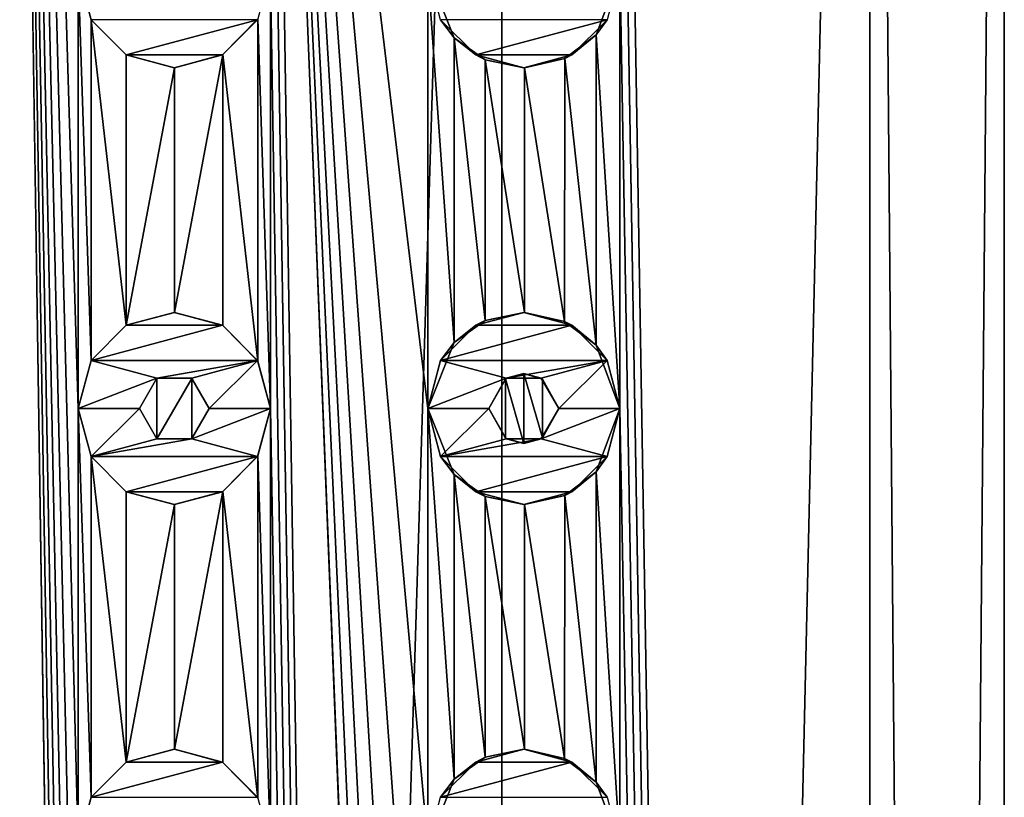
# Model space of a CAD drawing. Header units: millimetres. Extents: x -175 to 175, y 0 to 204.
# Tile 133 of 138: x 0 to 12, y 170 to 179. Entities that reach past the tile are written whole.
import ezdxf

# ---------------------------------------------------------------- set-up
doc = ezdxf.new("R2010")
doc.units = ezdxf.units.MM
doc.header["$LTSCALE"] = 65.185185
for name, color, linetype in [('147', 7, 'CONTINUOUS'), ('148', 7, 'CONTINUOUS'), ('152', 7, 'CONTINUOUS'), ('153', 7, 'CONTINUOUS'), ('154', 7, 'CONTINUOUS'), ('155', 7, 'CONTINUOUS'), ('156', 7, 'CONTINUOUS'), ('157', 7, 'CONTINUOUS'), ('159', 7, 'CONTINUOUS'), ('287', 7, 'CONTINUOUS'), ('297', 7, 'CONTINUOUS'), ('32', 7, 'CONTINUOUS'), ('33', 7, 'CONTINUOUS'), ('47', 7, 'CONTINUOUS'), ('48', 7, 'CONTINUOUS'), ('52', 7, 'CONTINUOUS'), ('53', 7, 'CONTINUOUS'), ('54', 7, 'CONTINUOUS'), ('55', 7, 'CONTINUOUS'), ('56', 7, 'CONTINUOUS'), ('57', 7, 'CONTINUOUS'), ('59', 7, 'CONTINUOUS')]:
    doc.layers.add(name, color=color, linetype=linetype)

msp = doc.modelspace()

# ---------------------------------------------------------------- linework, layer by layer
at = {"layer": '147', "linetype": 'CONTINUOUS'}
for points in [[(5.45, 178.547, 11), (6.953, 178.95, 11), (5.047, 178.95, 11), (5.45, 178.547, 11)], [(6.55, 178.547, 11), (6.953, 178.95, 11), (5.45, 178.547, 11), (6.55, 178.547, 11)], [(6, 178.4, 11), (6.55, 178.547, 11), (5.45, 178.547, 11), (6, 178.4, 11)]]:
    msp.add_3dface(points, dxfattribs=at)
at = {"layer": '148', "linetype": 'CONTINUOUS'}
for points in [[(4.9, 179.5, 10.404), (5.202, 178.743, 10.256), (4.9, 179.5, 11), (4.9, 179.5, 10.404)], [(4.9, 179.5, 11), (5.202, 178.743, 10.256), (5.047, 178.95, 11), (4.9, 179.5, 11)], [(6.828, 178.775, 9.254), (7.1, 179.5, 9.047), (6.953, 178.95, 11), (6.828, 178.775, 9.254)], [(5.202, 178.743, 10.256), (5.45, 178.547, 11), (5.047, 178.95, 11), (5.202, 178.743, 10.256)], [(6.828, 178.775, 9.254), (6.953, 178.95, 11), (6.55, 178.547, 11), (6.828, 178.775, 9.254)], [(5.202, 178.743, 10.256), (5.559, 178.492, 10.067), (5.45, 178.547, 11), (5.202, 178.743, 10.256)], [(6.468, 178.504, 9.509), (6.828, 178.775, 9.254), (6.55, 178.547, 11), (6.468, 178.504, 9.509)], [(5.559, 178.492, 10.067), (6, 178.4, 11), (5.45, 178.547, 11), (5.559, 178.492, 10.067)], [(6.468, 178.504, 9.509), (6.55, 178.547, 11), (6, 178.4, 11), (6.468, 178.504, 9.509)], [(5.559, 178.492, 10.067), (6.009, 178.4, 9.805), (6, 178.4, 11), (5.559, 178.492, 10.067)], [(6.009, 178.4, 9.805), (6.468, 178.504, 9.509), (6, 178.4, 11), (6.009, 178.4, 9.805)]]:
    msp.add_3dface(points, dxfattribs=at)
at = {"layer": '152', "linetype": 'CONTINUOUS'}
for points in [[(6, 175.6, 11), (5.45, 175.453, 11), (6.55, 175.453, 11), (6, 175.6, 11)], [(5.45, 175.453, 11), (5.047, 175.05, 11), (6.55, 175.453, 11), (5.45, 175.453, 11)], [(6.55, 175.453, 11), (5.047, 175.05, 11), (6.953, 175.05, 11), (6.55, 175.453, 11)], [(5.047, 175.05, 11), (4.9, 174.5, 11), (5.8, 174.846, 11), (5.047, 175.05, 11)], [(6.953, 175.05, 11), (5.047, 175.05, 11), (5.8, 174.846, 11), (6.953, 175.05, 11)], [(6.2, 174.846, 11), (6.953, 175.05, 11), (5.8, 174.846, 11), (6.2, 174.846, 11)], [(6.4, 174.5, 11), (6.953, 175.05, 11), (6.2, 174.846, 11), (6.4, 174.5, 11)], [(7.1, 174.5, 11), (6.953, 175.05, 11), (6.4, 174.5, 11), (7.1, 174.5, 11)], [(4.9, 174.5, 11), (5.6, 174.5, 11), (5.8, 174.846, 11), (4.9, 174.5, 11)], [(4.9, 174.5, 11), (5.047, 173.95, 11), (5.6, 174.5, 11), (4.9, 174.5, 11)], [(5.6, 174.5, 11), (5.047, 173.95, 11), (5.8, 174.154, 11), (5.6, 174.5, 11)], [(6.953, 173.95, 11), (7.1, 174.5, 11), (6.2, 174.154, 11), (6.953, 173.95, 11)], [(6.2, 174.154, 11), (7.1, 174.5, 11), (6.4, 174.5, 11), (6.2, 174.154, 11)], [(5.047, 173.95, 11), (6.953, 173.95, 11), (6.2, 174.154, 11), (5.047, 173.95, 11)], [(5.8, 174.154, 11), (5.047, 173.95, 11), (6.2, 174.154, 11), (5.8, 174.154, 11)], [(5.45, 173.547, 11), (6.953, 173.95, 11), (5.047, 173.95, 11), (5.45, 173.547, 11)], [(6.55, 173.547, 11), (6.953, 173.95, 11), (5.45, 173.547, 11), (6.55, 173.547, 11)], [(6, 173.4, 11), (6.55, 173.547, 11), (5.45, 173.547, 11), (6, 173.4, 11)]]:
    msp.add_3dface(points, dxfattribs=at)
at = {"layer": '153', "linetype": 'CONTINUOUS'}
for points in [[(4.9, 174.5, 10.404), (5.202, 173.743, 10.256), (4.9, 174.5, 11), (4.9, 174.5, 10.404)], [(4.9, 174.5, 11), (5.202, 173.743, 10.256), (5.047, 173.95, 11), (4.9, 174.5, 11)], [(6.828, 173.775, 9.254), (7.1, 174.5, 9.047), (6.953, 173.95, 11), (6.828, 173.775, 9.254)], [(7.1, 174.5, 9.047), (7.1, 174.5, 11), (6.953, 173.95, 11), (7.1, 174.5, 9.047)], [(5.202, 173.743, 10.256), (5.45, 173.547, 11), (5.047, 173.95, 11), (5.202, 173.743, 10.256)], [(6.828, 173.775, 9.254), (6.953, 173.95, 11), (6.55, 173.547, 11), (6.828, 173.775, 9.254)], [(5.202, 173.743, 10.256), (5.559, 173.492, 10.067), (5.45, 173.547, 11), (5.202, 173.743, 10.256)], [(6.468, 173.504, 9.509), (6.828, 173.775, 9.254), (6.55, 173.547, 11), (6.468, 173.504, 9.509)], [(5.559, 173.492, 10.067), (6, 173.4, 11), (5.45, 173.547, 11), (5.559, 173.492, 10.067)], [(5.559, 173.492, 10.067), (6.009, 173.4, 9.805), (6, 173.4, 11), (5.559, 173.492, 10.067)], [(6.468, 173.504, 9.509), (6.55, 173.547, 11), (6, 173.4, 11), (6.468, 173.504, 9.509)], [(6.009, 173.4, 9.805), (6.468, 173.504, 9.509), (6, 173.4, 11), (6.009, 173.4, 9.805)]]:
    msp.add_3dface(points, dxfattribs=at)
at = {"layer": '154', "linetype": 'CONTINUOUS'}
for points in [[(5.559, 175.508, 10.067), (5.45, 175.453, 11), (6, 175.6, 11), (5.559, 175.508, 10.067)], [(6.009, 175.6, 9.805), (5.559, 175.508, 10.067), (6, 175.6, 11), (6.009, 175.6, 9.805)], [(6.009, 175.6, 9.805), (6, 175.6, 11), (6.55, 175.453, 11), (6.009, 175.6, 9.805)], [(6.467, 175.496, 9.509), (6.009, 175.6, 9.805), (6.55, 175.453, 11), (6.467, 175.496, 9.509)], [(5.559, 175.508, 10.067), (5.202, 175.257, 10.256), (5.45, 175.453, 11), (5.559, 175.508, 10.067)], [(6.828, 175.225, 9.254), (6.467, 175.496, 9.509), (6.55, 175.453, 11), (6.828, 175.225, 9.254)], [(5.202, 175.257, 10.256), (5.047, 175.05, 11), (5.45, 175.453, 11), (5.202, 175.257, 10.256)], [(6.828, 175.225, 9.254), (6.55, 175.453, 11), (6.953, 175.05, 11), (6.828, 175.225, 9.254)], [(5.202, 175.257, 10.256), (4.9, 174.5, 10.404), (5.047, 175.05, 11), (5.202, 175.257, 10.256)], [(7.1, 174.5, 9.047), (6.828, 175.225, 9.254), (7.1, 174.5, 11), (7.1, 174.5, 9.047)], [(6.828, 175.225, 9.254), (6.953, 175.05, 11), (7.1, 174.5, 11), (6.828, 175.225, 9.254)], [(4.9, 174.5, 10.404), (4.9, 174.5, 11), (5.047, 175.05, 11), (4.9, 174.5, 10.404)]]:
    msp.add_3dface(points, dxfattribs=at)
at = {"layer": '155', "linetype": 'CONTINUOUS'}
for points in [[(5.8, 174.846, 11), (5.6, 174.5, 11), (5.789, 174.84, 9.937), (5.8, 174.846, 11)], [(5.6, 174.5, 11), (5.6, 174.5, 10.044), (5.789, 174.84, 9.937), (5.6, 174.5, 11)], [(6.001, 174.9, 9.81), (5.8, 174.846, 11), (5.789, 174.84, 9.937), (6.001, 174.9, 9.81)], [(6.2, 174.846, 11), (5.8, 174.846, 11), (6.001, 174.9, 9.81), (6.2, 174.846, 11)], [(6.215, 174.837, 9.676), (6.2, 174.846, 11), (6.001, 174.9, 9.81), (6.215, 174.837, 9.676)], [(6.4, 174.5, 11), (6.2, 174.846, 11), (6.4, 174.5, 9.555), (6.4, 174.5, 11)], [(6.4, 174.5, 9.555), (6.2, 174.846, 11), (6.215, 174.837, 9.676), (6.4, 174.5, 9.555)]]:
    msp.add_3dface(points, dxfattribs=at)
at = {"layer": '156', "linetype": 'CONTINUOUS'}
for points in [[(5.6, 174.5, 11), (5.8, 174.154, 11), (5.6, 174.5, 10.044), (5.6, 174.5, 11)], [(5.6, 174.5, 10.044), (5.8, 174.154, 11), (5.789, 174.16, 9.937), (5.6, 174.5, 10.044)], [(6.2, 174.154, 11), (6.4, 174.5, 11), (6.215, 174.163, 9.676), (6.2, 174.154, 11)], [(6.4, 174.5, 11), (6.4, 174.5, 9.555), (6.215, 174.163, 9.676), (6.4, 174.5, 11)], [(5.789, 174.16, 9.937), (5.8, 174.154, 11), (6.001, 174.1, 9.81), (5.789, 174.16, 9.937)], [(5.8, 174.154, 11), (6.2, 174.154, 11), (6.001, 174.1, 9.81), (5.8, 174.154, 11)], [(6.001, 174.1, 9.81), (6.2, 174.154, 11), (6.215, 174.163, 9.676), (6.001, 174.1, 9.81)]]:
    msp.add_3dface(points, dxfattribs=at)
at = {"layer": '157', "linetype": 'CONTINUOUS'}
for points in [[(6, 170.6, 11), (5.45, 170.453, 11), (6.55, 170.453, 11), (6, 170.6, 11)], [(5.45, 170.453, 11), (5.047, 170.05, 11), (6.55, 170.453, 11), (5.45, 170.453, 11)], [(6.55, 170.453, 11), (5.047, 170.05, 11), (6.953, 170.05, 11), (6.55, 170.453, 11)]]:
    msp.add_3dface(points, dxfattribs=at)
at = {"layer": '159', "linetype": 'CONTINUOUS'}
for points in [[(5.559, 170.508, 10.067), (5.45, 170.453, 11), (6, 170.6, 11), (5.559, 170.508, 10.067)], [(6.009, 170.6, 9.805), (5.559, 170.508, 10.067), (6, 170.6, 11), (6.009, 170.6, 9.805)], [(6.009, 170.6, 9.805), (6, 170.6, 11), (6.55, 170.453, 11), (6.009, 170.6, 9.805)], [(6.467, 170.496, 9.509), (6.009, 170.6, 9.805), (6.55, 170.453, 11), (6.467, 170.496, 9.509)], [(5.202, 170.257, 10.256), (5.047, 170.05, 11), (5.45, 170.453, 11), (5.202, 170.257, 10.256)], [(5.559, 170.508, 10.067), (5.202, 170.257, 10.256), (5.45, 170.453, 11), (5.559, 170.508, 10.067)], [(6.828, 170.225, 9.254), (6.467, 170.496, 9.509), (6.55, 170.453, 11), (6.828, 170.225, 9.254)], [(6.828, 170.225, 9.254), (6.55, 170.453, 11), (6.953, 170.05, 11), (6.828, 170.225, 9.254)], [(5.202, 170.257, 10.256), (4.9, 169.5, 10.404), (5.047, 170.05, 11), (5.202, 170.257, 10.256)], [(7.1, 169.5, 9.047), (6.828, 170.225, 9.254), (7.1, 169.5, 11), (7.1, 169.5, 9.047)], [(6.828, 170.225, 9.254), (6.953, 170.05, 11), (7.1, 169.5, 11), (6.828, 170.225, 9.254)]]:
    msp.add_3dface(points, dxfattribs=at)
at = {"layer": '287', "linetype": 'CONTINUOUS'}
for points in [[(1.799, 174.846, 11.358), (1.6, 174.5, 11.388), (1.799, 174.154, 11.358), (1.799, 174.846, 11.358)], [(2.202, 174.845, 11.287), (1.799, 174.846, 11.358), (1.799, 174.154, 11.358), (2.202, 174.845, 11.287)], [(2.202, 174.845, 11.287), (1.799, 174.154, 11.358), (2.202, 174.155, 11.287), (2.202, 174.845, 11.287)], [(2.4, 174.5, 11.247), (2.202, 174.845, 11.287), (2.202, 174.155, 11.287), (2.4, 174.5, 11.247)]]:
    msp.add_3dface(points, dxfattribs=at)
at = {"layer": '297', "linetype": 'CONTINUOUS'}
for points in [[(5.789, 174.84, 9.937), (5.6, 174.5, 10.044), (5.789, 174.16, 9.937), (5.789, 174.84, 9.937)], [(6.001, 174.9, 9.81), (5.789, 174.84, 9.937), (6.001, 174.1, 9.81), (6.001, 174.9, 9.81)], [(5.789, 174.84, 9.937), (5.789, 174.16, 9.937), (6.001, 174.1, 9.81), (5.789, 174.84, 9.937)], [(6.215, 174.837, 9.676), (6.001, 174.9, 9.81), (6.215, 174.163, 9.676), (6.215, 174.837, 9.676)], [(6.001, 174.9, 9.81), (6.001, 174.1, 9.81), (6.215, 174.163, 9.676), (6.001, 174.9, 9.81)], [(6.4, 174.5, 9.555), (6.215, 174.837, 9.676), (6.215, 174.163, 9.676), (6.4, 174.5, 9.555)]]:
    msp.add_3dface(points, dxfattribs=at)
at = {"layer": '32', "linetype": 'CONTINUOUS'}
for points in [[(0, 204, 11.5), (0, 17.5, 11.5), (0.9, 144.5, 11.465), (0, 204, 11.5)], [(0.9, 179.5, 11.465), (0, 204, 11.5), (0.9, 174.5, 11.465), (0.9, 179.5, 11.465)], [(0.9, 174.5, 11.465), (0, 204, 11.5), (0.9, 169.5, 11.465), (0.9, 174.5, 11.465)], [(0.9, 169.5, 11.465), (0, 204, 11.5), (0.9, 164.5, 11.465), (0.9, 169.5, 11.465)], [(0.9, 164.5, 11.465), (0, 204, 11.5), (0.9, 159.5, 11.465), (0.9, 164.5, 11.465)], [(0.9, 159.5, 11.465), (0, 204, 11.5), (0.9, 154.5, 11.465), (0.9, 159.5, 11.465)], [(0.9, 154.5, 11.465), (0, 204, 11.5), (0.9, 149.5, 11.465), (0.9, 154.5, 11.465)], [(0.9, 149.5, 11.465), (0, 204, 11.5), (0.9, 144.5, 11.465), (0.9, 149.5, 11.465)], [(9.959, 17.5, 5.75), (9.959, 204, 5.75), (7.1, 189.5, 9.047), (9.959, 17.5, 5.75)], [(9.959, 17.5, 5.75), (11.5, 17.5), (9.959, 204, 5.75), (9.959, 17.5, 5.75)], [(9.959, 204, 5.75), (11.5, 17.5), (11.5, 204), (9.959, 204, 5.75)], [(5.75, 17.5, 9.959), (3.1, 189.5, 11.074), (3.1, 184.5, 11.074), (5.75, 17.5, 9.959)], [(3.1, 189.5, 11.074), (5.75, 17.5, 9.959), (4.9, 144.5, 10.404), (3.1, 189.5, 11.074)], [(4.9, 179.5, 10.404), (3.1, 189.5, 11.074), (4.9, 174.5, 10.404), (4.9, 179.5, 10.404)], [(4.9, 174.5, 10.404), (3.1, 189.5, 11.074), (4.9, 169.5, 10.404), (4.9, 174.5, 10.404)], [(4.9, 169.5, 10.404), (3.1, 189.5, 11.074), (4.9, 164.5, 10.404), (4.9, 169.5, 10.404)], [(4.9, 164.5, 10.404), (3.1, 189.5, 11.074), (4.9, 159.5, 10.404), (4.9, 164.5, 10.404)], [(4.9, 159.5, 10.404), (3.1, 189.5, 11.074), (4.9, 154.5, 10.404), (4.9, 159.5, 10.404)], [(4.9, 154.5, 10.404), (3.1, 189.5, 11.074), (4.9, 149.5, 10.404), (4.9, 154.5, 10.404)], [(4.9, 149.5, 10.404), (3.1, 189.5, 11.074), (4.9, 144.5, 10.404), (4.9, 149.5, 10.404)], [(9.959, 17.5, 5.75), (7.1, 189.5, 9.047), (7.1, 184.5, 9.047), (9.959, 17.5, 5.75)], [(5.75, 17.5, 9.959), (3.1, 184.5, 11.074), (3.1, 179.5, 11.074), (5.75, 17.5, 9.959)], [(9.959, 17.5, 5.75), (7.1, 184.5, 9.047), (7.1, 179.5, 9.047), (9.959, 17.5, 5.75)], [(1.048, 178.95, 11.452), (0.9, 179.5, 11.465), (1.048, 175.05, 11.452), (1.048, 178.95, 11.452)], [(0.9, 179.5, 11.465), (0.9, 174.5, 11.465), (1.048, 175.05, 11.452), (0.9, 179.5, 11.465)], [(3.1, 179.5, 11.074), (2.957, 178.958, 11.113), (3.1, 174.5, 11.074), (3.1, 179.5, 11.074)], [(5.75, 17.5, 9.959), (3.1, 179.5, 11.074), (3.1, 174.5, 11.074), (5.75, 17.5, 9.959)], [(5.202, 178.743, 10.256), (4.9, 179.5, 10.404), (5.202, 175.257, 10.256), (5.202, 178.743, 10.256)], [(4.9, 179.5, 10.404), (4.9, 174.5, 10.404), (5.202, 175.257, 10.256), (4.9, 179.5, 10.404)], [(7.1, 179.5, 9.047), (6.828, 178.775, 9.254), (7.1, 174.5, 9.047), (7.1, 179.5, 9.047)], [(9.959, 17.5, 5.75), (7.1, 179.5, 9.047), (7.1, 174.5, 9.047), (9.959, 17.5, 5.75)], [(1.45, 178.547, 11.408), (1.048, 178.95, 11.452), (1.45, 175.453, 11.408), (1.45, 178.547, 11.408)], [(1.45, 175.453, 11.408), (1.048, 178.95, 11.452), (1.048, 175.05, 11.452), (1.45, 175.453, 11.408)], [(2.957, 178.958, 11.113), (2.557, 178.551, 11.212), (2.957, 175.042, 11.113), (2.957, 178.958, 11.113)], [(3.1, 174.5, 11.074), (2.957, 178.958, 11.113), (2.957, 175.042, 11.113), (3.1, 174.5, 11.074)], [(5.559, 178.492, 10.067), (5.202, 178.743, 10.256), (5.559, 175.508, 10.067), (5.559, 178.492, 10.067)], [(5.559, 175.508, 10.067), (5.202, 178.743, 10.256), (5.202, 175.257, 10.256), (5.559, 175.508, 10.067)], [(6.828, 178.775, 9.254), (6.468, 178.504, 9.509), (6.828, 175.225, 9.254), (6.828, 178.775, 9.254)], [(7.1, 174.5, 9.047), (6.828, 178.775, 9.254), (6.828, 175.225, 9.254), (7.1, 174.5, 9.047)], [(2.002, 178.4, 11.324), (1.45, 178.547, 11.408), (1.45, 175.453, 11.408), (2.002, 178.4, 11.324)], [(2.557, 178.551, 11.212), (2.002, 178.4, 11.324), (2.002, 175.6, 11.324), (2.557, 178.551, 11.212)], [(2.557, 175.449, 11.212), (2.557, 178.551, 11.212), (2.002, 175.6, 11.324), (2.557, 175.449, 11.212)], [(2.957, 175.042, 11.113), (2.557, 178.551, 11.212), (2.557, 175.449, 11.212), (2.957, 175.042, 11.113)], [(6.009, 178.4, 9.805), (5.559, 178.492, 10.067), (6.009, 175.6, 9.805), (6.009, 178.4, 9.805)], [(6.009, 175.6, 9.805), (5.559, 178.492, 10.067), (5.559, 175.508, 10.067), (6.009, 175.6, 9.805)], [(6.468, 178.504, 9.509), (6.009, 178.4, 9.805), (6.467, 175.496, 9.509), (6.468, 178.504, 9.509)], [(6.828, 175.225, 9.254), (6.468, 178.504, 9.509), (6.467, 175.496, 9.509), (6.828, 175.225, 9.254)], [(2.002, 175.6, 11.324), (2.002, 178.4, 11.324), (1.45, 175.453, 11.408), (2.002, 175.6, 11.324)], [(6.467, 175.496, 9.509), (6.009, 178.4, 9.805), (6.009, 175.6, 9.805), (6.467, 175.496, 9.509)], [(1.048, 173.95, 11.452), (0.9, 174.5, 11.465), (1.048, 170.05, 11.452), (1.048, 173.95, 11.452)], [(0.9, 174.5, 11.465), (0.9, 169.5, 11.465), (1.048, 170.05, 11.452), (0.9, 174.5, 11.465)], [(3.1, 174.5, 11.074), (2.957, 173.958, 11.113), (3.1, 169.5, 11.074), (3.1, 174.5, 11.074)], [(5.75, 17.5, 9.959), (3.1, 174.5, 11.074), (3.1, 169.5, 11.074), (5.75, 17.5, 9.959)], [(5.202, 173.743, 10.256), (4.9, 174.5, 10.404), (5.202, 170.257, 10.256), (5.202, 173.743, 10.256)], [(4.9, 174.5, 10.404), (4.9, 169.5, 10.404), (5.202, 170.257, 10.256), (4.9, 174.5, 10.404)], [(7.1, 174.5, 9.047), (6.828, 173.775, 9.254), (7.1, 169.5, 9.047), (7.1, 174.5, 9.047)], [(9.959, 17.5, 5.75), (7.1, 174.5, 9.047), (7.1, 169.5, 9.047), (9.959, 17.5, 5.75)], [(1.45, 173.547, 11.408), (1.048, 173.95, 11.452), (1.45, 170.453, 11.408), (1.45, 173.547, 11.408)], [(1.45, 170.453, 11.408), (1.048, 173.95, 11.452), (1.048, 170.05, 11.452), (1.45, 170.453, 11.408)], [(2.957, 173.958, 11.113), (2.557, 173.551, 11.212), (2.957, 170.042, 11.113), (2.957, 173.958, 11.113)], [(3.1, 169.5, 11.074), (2.957, 173.958, 11.113), (2.957, 170.042, 11.113), (3.1, 169.5, 11.074)], [(5.559, 173.492, 10.067), (5.202, 173.743, 10.256), (5.559, 170.508, 10.067), (5.559, 173.492, 10.067)], [(5.559, 170.508, 10.067), (5.202, 173.743, 10.256), (5.202, 170.257, 10.256), (5.559, 170.508, 10.067)], [(6.828, 173.775, 9.254), (6.468, 173.504, 9.509), (6.828, 170.225, 9.254), (6.828, 173.775, 9.254)], [(7.1, 169.5, 9.047), (6.828, 173.775, 9.254), (6.828, 170.225, 9.254), (7.1, 169.5, 9.047)], [(2.002, 173.4, 11.324), (1.45, 173.547, 11.408), (1.45, 170.453, 11.408), (2.002, 173.4, 11.324)], [(2.557, 173.551, 11.212), (2.002, 173.4, 11.324), (2.002, 170.6, 11.324), (2.557, 173.551, 11.212)], [(2.557, 170.449, 11.212), (2.557, 173.551, 11.212), (2.002, 170.6, 11.324), (2.557, 170.449, 11.212)], [(2.957, 170.042, 11.113), (2.557, 173.551, 11.212), (2.557, 170.449, 11.212), (2.957, 170.042, 11.113)], [(6.009, 173.4, 9.805), (5.559, 173.492, 10.067), (6.009, 170.6, 9.805), (6.009, 173.4, 9.805)], [(6.009, 170.6, 9.805), (5.559, 173.492, 10.067), (5.559, 170.508, 10.067), (6.009, 170.6, 9.805)], [(6.468, 173.504, 9.509), (6.009, 173.4, 9.805), (6.467, 170.496, 9.509), (6.468, 173.504, 9.509)], [(6.828, 170.225, 9.254), (6.468, 173.504, 9.509), (6.467, 170.496, 9.509), (6.828, 170.225, 9.254)], [(2.002, 170.6, 11.324), (2.002, 173.4, 11.324), (1.45, 170.453, 11.408), (2.002, 170.6, 11.324)], [(6.467, 170.496, 9.509), (6.009, 173.4, 9.805), (6.009, 170.6, 9.805), (6.467, 170.496, 9.509)]]:
    msp.add_3dface(points, dxfattribs=at)
at = {"layer": '33', "linetype": 'CONTINUOUS'}
for points in [[(5.75, 17.5, -9.959), (0, 17.5, -11.5), (5.75, 204, -9.959), (5.75, 17.5, -9.959)], [(5.75, 204, -9.959), (0, 17.5, -11.5), (0, 204, -11.5), (5.75, 204, -9.959)], [(9.959, 17.5, -5.75), (5.75, 17.5, -9.959), (9.959, 204, -5.75), (9.959, 17.5, -5.75)], [(9.959, 204, -5.75), (5.75, 17.5, -9.959), (5.75, 204, -9.959), (9.959, 204, -5.75)], [(11.5, 17.5), (9.959, 17.5, -5.75), (11.5, 204), (11.5, 17.5)], [(11.5, 204), (9.959, 17.5, -5.75), (9.959, 204, -5.75), (11.5, 204)]]:
    msp.add_3dface(points, dxfattribs=at)
at = {"layer": '47', "linetype": 'CONTINUOUS'}
for points in [[(1.45, 178.547, 12.5), (2.953, 178.95, 12.5), (1.047, 178.95, 12.5), (1.45, 178.547, 12.5)], [(2.55, 178.547, 12.5), (2.953, 178.95, 12.5), (1.45, 178.547, 12.5), (2.55, 178.547, 12.5)], [(2, 178.4, 12.5), (2.55, 178.547, 12.5), (1.45, 178.547, 12.5), (2, 178.4, 12.5)]]:
    msp.add_3dface(points, dxfattribs=at)
at = {"layer": '48', "linetype": 'CONTINUOUS'}
for points in [[(0.9, 179.5, 11.465), (1.048, 178.95, 11.452), (0.9, 179.5, 12.5), (0.9, 179.5, 11.465)], [(0.9, 179.5, 12.5), (1.048, 178.95, 11.452), (1.047, 178.95, 12.5), (0.9, 179.5, 12.5)], [(1.048, 178.95, 11.452), (1.45, 178.547, 12.5), (1.047, 178.95, 12.5), (1.048, 178.95, 11.452)], [(1.048, 178.95, 11.452), (1.45, 178.547, 11.408), (1.45, 178.547, 12.5), (1.048, 178.95, 11.452)], [(2.557, 178.551, 11.212), (2.953, 178.95, 12.5), (2.55, 178.547, 12.5), (2.557, 178.551, 11.212)], [(2.557, 178.551, 11.212), (2.957, 178.958, 11.113), (2.953, 178.95, 12.5), (2.557, 178.551, 11.212)], [(1.45, 178.547, 11.408), (2.002, 178.4, 11.324), (2, 178.4, 12.5), (1.45, 178.547, 11.408)], [(1.45, 178.547, 11.408), (2, 178.4, 12.5), (1.45, 178.547, 12.5), (1.45, 178.547, 11.408)], [(2.002, 178.4, 11.324), (2.55, 178.547, 12.5), (2, 178.4, 12.5), (2.002, 178.4, 11.324)], [(2.002, 178.4, 11.324), (2.557, 178.551, 11.212), (2.55, 178.547, 12.5), (2.002, 178.4, 11.324)]]:
    msp.add_3dface(points, dxfattribs=at)
at = {"layer": '52', "linetype": 'CONTINUOUS'}
for points in [[(2, 175.6, 12.5), (1.45, 175.453, 12.5), (2.55, 175.453, 12.5), (2, 175.6, 12.5)], [(1.45, 175.453, 12.5), (1.047, 175.05, 12.5), (2.55, 175.453, 12.5), (1.45, 175.453, 12.5)], [(2.55, 175.453, 12.5), (1.047, 175.05, 12.5), (2.953, 175.05, 12.5), (2.55, 175.453, 12.5)], [(1.047, 175.05, 12.5), (0.9, 174.5, 12.5), (1.8, 174.846, 12.5), (1.047, 175.05, 12.5)], [(2.953, 175.05, 12.5), (1.047, 175.05, 12.5), (1.8, 174.846, 12.5), (2.953, 175.05, 12.5)], [(2.2, 174.846, 12.5), (2.953, 175.05, 12.5), (1.8, 174.846, 12.5), (2.2, 174.846, 12.5)], [(2.4, 174.5, 12.5), (2.953, 175.05, 12.5), (2.2, 174.846, 12.5), (2.4, 174.5, 12.5)], [(3.1, 174.5, 12.5), (2.953, 175.05, 12.5), (2.4, 174.5, 12.5), (3.1, 174.5, 12.5)], [(0.9, 174.5, 12.5), (1.6, 174.5, 12.5), (1.8, 174.846, 12.5), (0.9, 174.5, 12.5)], [(0.9, 174.5, 12.5), (1.047, 173.95, 12.5), (1.6, 174.5, 12.5), (0.9, 174.5, 12.5)], [(1.6, 174.5, 12.5), (1.047, 173.95, 12.5), (1.8, 174.154, 12.5), (1.6, 174.5, 12.5)], [(2.953, 173.95, 12.5), (3.1, 174.5, 12.5), (2.2, 174.154, 12.5), (2.953, 173.95, 12.5)], [(2.2, 174.154, 12.5), (3.1, 174.5, 12.5), (2.4, 174.5, 12.5), (2.2, 174.154, 12.5)], [(1.047, 173.95, 12.5), (2.953, 173.95, 12.5), (2.2, 174.154, 12.5), (1.047, 173.95, 12.5)], [(1.8, 174.154, 12.5), (1.047, 173.95, 12.5), (2.2, 174.154, 12.5), (1.8, 174.154, 12.5)], [(1.45, 173.547, 12.5), (2.953, 173.95, 12.5), (1.047, 173.95, 12.5), (1.45, 173.547, 12.5)], [(2.55, 173.547, 12.5), (2.953, 173.95, 12.5), (1.45, 173.547, 12.5), (2.55, 173.547, 12.5)], [(2, 173.4, 12.5), (2.55, 173.547, 12.5), (1.45, 173.547, 12.5), (2, 173.4, 12.5)]]:
    msp.add_3dface(points, dxfattribs=at)
at = {"layer": '53', "linetype": 'CONTINUOUS'}
for points in [[(0.9, 174.5, 11.465), (1.048, 173.95, 11.452), (0.9, 174.5, 12.5), (0.9, 174.5, 11.465)], [(0.9, 174.5, 12.5), (1.048, 173.95, 11.452), (1.047, 173.95, 12.5), (0.9, 174.5, 12.5)], [(2.957, 173.958, 11.113), (3.1, 174.5, 11.074), (2.953, 173.95, 12.5), (2.957, 173.958, 11.113)], [(3.1, 174.5, 11.074), (3.1, 174.5, 12.5), (2.953, 173.95, 12.5), (3.1, 174.5, 11.074)], [(1.048, 173.95, 11.452), (1.45, 173.547, 12.5), (1.047, 173.95, 12.5), (1.048, 173.95, 11.452)], [(1.048, 173.95, 11.452), (1.45, 173.547, 11.408), (1.45, 173.547, 12.5), (1.048, 173.95, 11.452)], [(2.557, 173.551, 11.212), (2.953, 173.95, 12.5), (2.55, 173.547, 12.5), (2.557, 173.551, 11.212)], [(2.557, 173.551, 11.212), (2.957, 173.958, 11.113), (2.953, 173.95, 12.5), (2.557, 173.551, 11.212)], [(1.45, 173.547, 11.408), (2.002, 173.4, 11.324), (2, 173.4, 12.5), (1.45, 173.547, 11.408)], [(1.45, 173.547, 11.408), (2, 173.4, 12.5), (1.45, 173.547, 12.5), (1.45, 173.547, 11.408)], [(2.002, 173.4, 11.324), (2.55, 173.547, 12.5), (2, 173.4, 12.5), (2.002, 173.4, 11.324)], [(2.002, 173.4, 11.324), (2.557, 173.551, 11.212), (2.55, 173.547, 12.5), (2.002, 173.4, 11.324)]]:
    msp.add_3dface(points, dxfattribs=at)
at = {"layer": '54', "linetype": 'CONTINUOUS'}
for points in [[(2.002, 175.6, 11.324), (1.45, 175.453, 11.408), (2, 175.6, 12.5), (2.002, 175.6, 11.324)], [(1.45, 175.453, 11.408), (1.45, 175.453, 12.5), (2, 175.6, 12.5), (1.45, 175.453, 11.408)], [(2.002, 175.6, 11.324), (2, 175.6, 12.5), (2.55, 175.453, 12.5), (2.002, 175.6, 11.324)], [(2.557, 175.449, 11.212), (2.002, 175.6, 11.324), (2.55, 175.453, 12.5), (2.557, 175.449, 11.212)], [(1.048, 175.05, 11.452), (1.047, 175.05, 12.5), (1.45, 175.453, 12.5), (1.048, 175.05, 11.452)], [(1.45, 175.453, 11.408), (1.048, 175.05, 11.452), (1.45, 175.453, 12.5), (1.45, 175.453, 11.408)], [(2.557, 175.449, 11.212), (2.55, 175.453, 12.5), (2.953, 175.05, 12.5), (2.557, 175.449, 11.212)], [(2.957, 175.042, 11.113), (2.557, 175.449, 11.212), (2.953, 175.05, 12.5), (2.957, 175.042, 11.113)], [(1.048, 175.05, 11.452), (0.9, 174.5, 11.465), (1.047, 175.05, 12.5), (1.048, 175.05, 11.452)], [(0.9, 174.5, 11.465), (0.9, 174.5, 12.5), (1.047, 175.05, 12.5), (0.9, 174.5, 11.465)], [(2.957, 175.042, 11.113), (2.953, 175.05, 12.5), (3.1, 174.5, 12.5), (2.957, 175.042, 11.113)], [(3.1, 174.5, 11.074), (2.957, 175.042, 11.113), (3.1, 174.5, 12.5), (3.1, 174.5, 11.074)]]:
    msp.add_3dface(points, dxfattribs=at)
at = {"layer": '55', "linetype": 'CONTINUOUS'}
for points in [[(1.8, 174.846, 12.5), (1.6, 174.5, 12.5), (1.799, 174.846, 11.358), (1.8, 174.846, 12.5)], [(1.6, 174.5, 12.5), (1.6, 174.5, 11.388), (1.799, 174.846, 11.358), (1.6, 174.5, 12.5)], [(2.202, 174.845, 11.287), (1.8, 174.846, 12.5), (1.799, 174.846, 11.358), (2.202, 174.845, 11.287)], [(2.2, 174.846, 12.5), (1.8, 174.846, 12.5), (2.202, 174.845, 11.287), (2.2, 174.846, 12.5)], [(2.4, 174.5, 12.5), (2.2, 174.846, 12.5), (2.4, 174.5, 11.247), (2.4, 174.5, 12.5)], [(2.4, 174.5, 11.247), (2.2, 174.846, 12.5), (2.202, 174.845, 11.287), (2.4, 174.5, 11.247)]]:
    msp.add_3dface(points, dxfattribs=at)
at = {"layer": '56', "linetype": 'CONTINUOUS'}
for points in [[(1.6, 174.5, 12.5), (1.8, 174.154, 12.5), (1.6, 174.5, 11.388), (1.6, 174.5, 12.5)], [(1.6, 174.5, 11.388), (1.8, 174.154, 12.5), (1.799, 174.154, 11.358), (1.6, 174.5, 11.388)], [(2.2, 174.154, 12.5), (2.4, 174.5, 12.5), (2.202, 174.155, 11.287), (2.2, 174.154, 12.5)], [(2.4, 174.5, 12.5), (2.4, 174.5, 11.247), (2.202, 174.155, 11.287), (2.4, 174.5, 12.5)], [(1.799, 174.154, 11.358), (2.2, 174.154, 12.5), (2.202, 174.155, 11.287), (1.799, 174.154, 11.358)], [(1.8, 174.154, 12.5), (2.2, 174.154, 12.5), (1.799, 174.154, 11.358), (1.8, 174.154, 12.5)]]:
    msp.add_3dface(points, dxfattribs=at)
at = {"layer": '57', "linetype": 'CONTINUOUS'}
for points in [[(2, 170.6, 12.5), (1.45, 170.453, 12.5), (2.55, 170.453, 12.5), (2, 170.6, 12.5)], [(1.45, 170.453, 12.5), (1.047, 170.05, 12.5), (2.55, 170.453, 12.5), (1.45, 170.453, 12.5)], [(2.55, 170.453, 12.5), (1.047, 170.05, 12.5), (2.953, 170.05, 12.5), (2.55, 170.453, 12.5)]]:
    msp.add_3dface(points, dxfattribs=at)
at = {"layer": '59', "linetype": 'CONTINUOUS'}
for points in [[(2.002, 170.6, 11.324), (1.45, 170.453, 11.408), (2, 170.6, 12.5), (2.002, 170.6, 11.324)], [(1.45, 170.453, 11.408), (1.45, 170.453, 12.5), (2, 170.6, 12.5), (1.45, 170.453, 11.408)], [(2.002, 170.6, 11.324), (2, 170.6, 12.5), (2.55, 170.453, 12.5), (2.002, 170.6, 11.324)], [(2.557, 170.449, 11.212), (2.002, 170.6, 11.324), (2.55, 170.453, 12.5), (2.557, 170.449, 11.212)], [(1.048, 170.05, 11.452), (1.047, 170.05, 12.5), (1.45, 170.453, 12.5), (1.048, 170.05, 11.452)], [(1.45, 170.453, 11.408), (1.048, 170.05, 11.452), (1.45, 170.453, 12.5), (1.45, 170.453, 11.408)], [(2.557, 170.449, 11.212), (2.55, 170.453, 12.5), (2.953, 170.05, 12.5), (2.557, 170.449, 11.212)], [(2.957, 170.042, 11.113), (2.557, 170.449, 11.212), (2.953, 170.05, 12.5), (2.957, 170.042, 11.113)], [(1.048, 170.05, 11.452), (0.9, 169.5, 11.465), (1.047, 170.05, 12.5), (1.048, 170.05, 11.452)]]:
    msp.add_3dface(points, dxfattribs=at)

doc.saveas('drawing.dxf')
